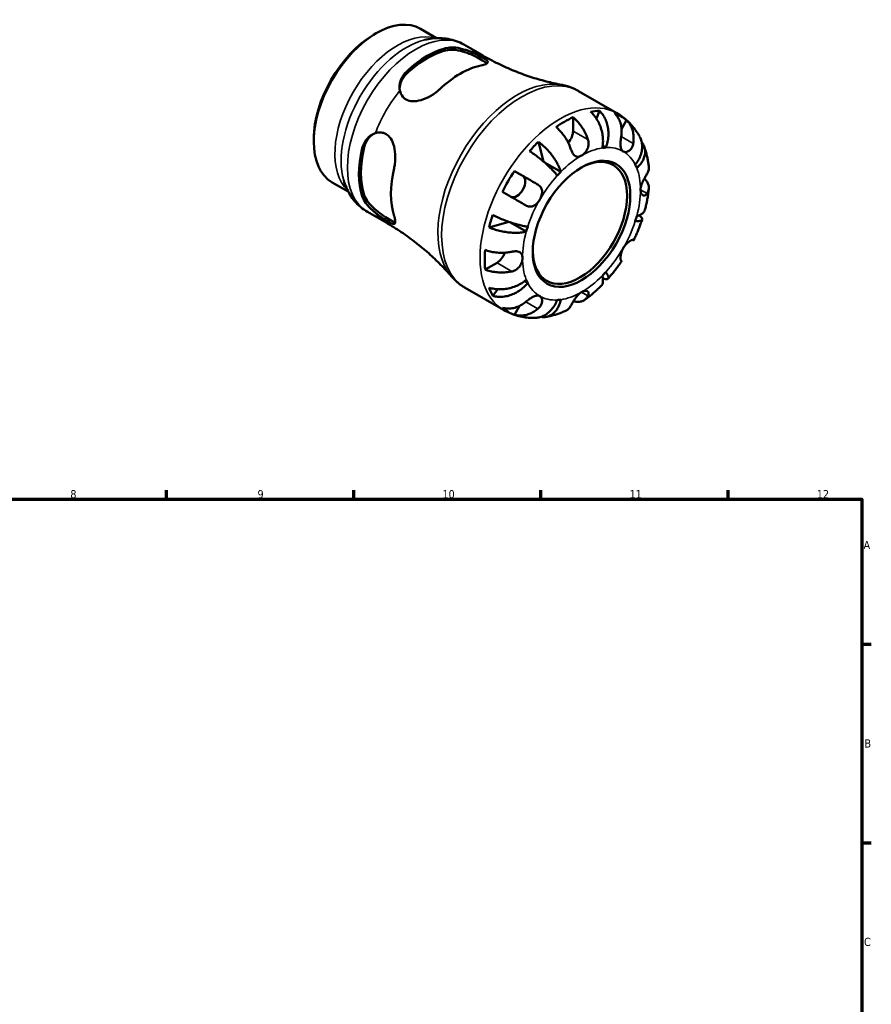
# Model space of a CAD drawing. Header units: millimetres. Extents: x 0 to 903, y 0 to 771.
# Tile 5 of 5: x 506 to 825, y 385 to 753. Entities that reach past the tile are written whole.
import ezdxf

# ---------------------------------------------------------------- set-up
doc = ezdxf.new("R2010")
doc.units = ezdxf.units.MM
for name, color, linetype, lineweight in [('Border (ANSI)', 7, 'Continuous', 70), ('Visible (ANSI)', 7, 'Continuous', 50), ('Visible Narrow (ANSI)', 7, 'Continuous', 35)]:
    doc.layers.add(name, color=color, linetype=linetype, lineweight=lineweight)
doc.styles.add('Note Text (ANSI)', font='tahoma.ttf')

# ---------------------------------------------------------------- blocks, each defined once
blk = doc.blocks.new('Borders Default Border')
at = {"layer": 'Border (ANSI)'}
for p, q in [((560.67, 574), (560.67, 577.45)), ((630.75, 574), (630.75, 577.45)), ((700.83, 574), (700.83, 577.45)), ((770.92, 574), (770.92, 577.45)), ((821, 519.75), (824.45, 519.75)), ((821, 445.5), (824.45, 445.5))]:
    blk.add_line(p, q, dxfattribs=at)
at = {"layer": 'Border (ANSI)', "flags": 128}
blk.add_lwpolyline([(20, 20), (20, 574), (821, 574), (821, 20), (20, 20)], dxfattribs=at)
at = {"layer": 'Border (ANSI)', "color": 230, "true_color": 0xff0080, "attachment_point": 7, "style": 'Note Text (ANSI)'}
for s, insert, char_height in [('8', (524.63, 574.33), 3.05), ('9', (594.7, 574.34), 3.05), ('10', (663.96, 574.34), 3.048), ('11', (734.04, 574.4), 3.048), ('12', (804.13, 574.4), 3.048), ('A', (821.63, 555.35), 3.05), ('B', (821.99, 481.1), 3.05), ('C', (821.8, 406.8), 3.05)]:
    blk.add_mtext(s, dxfattribs=dict(at, insert=insert, char_height=char_height))

msp = doc.modelspace()

# ---------------------------------------------------------------- linework, layer by layer
at = {"layer": 'Visible (ANSI)'}
for p, q in [((638.155, 747.832), (639.102, 748.382)), ((655.736, 750.059), (661.785, 746.576)), ((671.93, 744.167), (678.896, 740.155)), ((714.903, 726.777), (729.277, 718.499)), ((722.737, 719.361), (721.602, 716.479)), ((712.841, 716.949), (712.841, 711.813)), ((732.926, 715.849), (731.022, 712.551)), ((615.752, 708.929), (615.752, 707.834)), ((699.901, 707.8), (701.809, 700.368)), ((725.128, 705.61), (723.954, 706.287)), ((690.893, 696.847), (694.034, 695.024)), ((708.225, 696.502), (702.398, 699.857)), ((622.65, 692.605), (628.699, 689.122)), ((635.875, 681.556), (642.841, 677.544)), ((688.837, 677.823), (681.406, 675.766)), ((695.348, 674.199), (689.388, 677.631)), ((684.38, 662.517), (679.938, 659.959)), ((672.486, 653.117), (686.859, 644.84)), ((684.721, 652.593), (682.781, 650.154)), ((695.889, 654.967), (694.712, 655.645)), ((692.814, 646.374), (690.893, 643.046))]:
    msp.add_line(p, q, dxfattribs=at)
for centre, major_axis, start_param, end_param in [((639.193, 721.332), (-16.543, -28.727), 3.1415927, 6.2831853), ((638.242, 721.88), (-15.872, -27.561), 3.9289245, 5.4958534), ((658.233, 710.368), (18.028, 31.305), 0.4740528, 1.0928761), ((658.233, 710.368), (17.529, 30.439), 0.4649382, 1.1019907), ((670.608, 703.242), (-18.317, -31.808), 3.6206961, 4.2294181), ((709.659, 680.753), (21.095, 36.633), 0.3306277, 0.450903), ((709.659, 680.753), (21.095, 36.633), 0.6768107, 0.8901182), ((709.659, 680.753), (21.095, 36.633), 6.1745978, 6.3879054), ((709.659, 709.981), (-2.246, -3.9), 1.2314921, 2.3542608), ((709.659, 680.753), (21.095, 36.633), 1.1160259, 1.2363012), ((658.233, 710.368), (18.028, 31.305), 2.0448491, 2.6636724), ((658.233, 710.368), (17.529, 30.439), 2.0357346, 2.672787), ((716.023, 677.089), (15.595, 27.081), 0.3587599, 0.4227708), ((715.422, 677.435), (12.476, 21.665), 2.3710544, 7.0537236), ((670.608, 703.242), (-18.317, -31.808), 5.1914924, 5.8002144), ((709.659, 680.753), (21.095, 36.633), 1.4622089, 1.6755164), ((716.023, 677.089), (-15.595, -27.081), 4.2857507, 4.3497617), ((716.023, 677.089), (15.595, 27.081), 5.8565471, 5.920558), ((691.784, 691.127), (2.246, 3.9), 3.2061083, 6.2812516), ((709.659, 680.753), (21.095, 36.633), 1.901424, 2.0216994), ((716.023, 677.089), (15.595, 27.081), 5.0711489, 5.1351598), ((716.023, 677.089), (-15.595, -27.081), 5.0711489, 5.1351598), ((709.659, 680.753), (21.095, 36.633), 2.247607, 2.4609145), ((684.38, 666.196), (-2.246, -3.9), 0.7834645, 1.9135438), ((716.023, 677.089), (-15.595, -27.081), 5.8565471, 5.920558), ((716.023, 677.089), (15.595, 27.081), 4.2857507, 4.3497617), ((709.659, 680.753), (-21.095, -36.633), 5.8284149, 5.9486902), ((716.023, 677.089), (-15.595, -27.081), 0.3587599, 0.4227708), ((709.659, 680.753), (-21.095, -36.633), 6.1745978, 6.3879054)]:
    msp.add_ellipse(centre, major_axis=major_axis, ratio=0.5780931, start_param=start_param, end_param=end_param, dxfattribs=at)
msp.add_ellipse((716.023, 677.089), major_axis=(-12.9, -22.401), ratio=0.5780931, dxfattribs=at)
for points, knots in [([(671.93, 744.167), (671.032, 744.684), (670.089, 745.122), (668.149, 745.826), (667.153, 746.093), (665.146, 746.46), (664.134, 746.561), (662.12, 746.612), (661.118, 746.562), (659.139, 746.331), (658.161, 746.15), (657.198, 745.912)], [5.49972085, 5.49972085, 5.49972085, 5.49972085, 5.6010645, 5.6010645, 5.70240816, 5.70240816, 5.80375181, 5.80375181, 5.90509546, 5.90509546, 6.00643911, 6.00643911, 6.00643911, 6.00643911]), ([(666.012, 742.978), (666.822, 743.145), (667.837, 743.167), (670.043, 742.898), (671.233, 742.609), (672.798, 742.109), (673.254, 741.949), (673.713, 741.775)], [1.33452104, 1.33452104, 1.33452104, 1.33452104, 1.69533832, 1.69533832, 2.0561556, 2.0561556, 2.19739184, 2.19739184, 2.19739184, 2.19739184]), ([(666.012, 742.119), (666.824, 742.277), (667.842, 742.286), (670.051, 741.989), (671.242, 741.685), (673.4, 740.968), (674.521, 740.518), (676.621, 739.555), (677.601, 739.045), (679.171, 738.142), (679.834, 737.704), (680.376, 737.24), (680.467, 737.155), (680.546, 737.072)], [1.3355002, 1.3355002, 1.3355002, 1.3355002, 1.6984402, 1.6984402, 2.0613801, 2.0613801, 2.3942485, 2.3942485, 2.7271169, 2.7271169, 3.0599853, 3.0599853, 3.138491, 3.138491, 3.138491, 3.138491]), ([(673.713, 741.775), (674.432, 741.503), (675.144, 741.205), (676.501, 740.598), (677.136, 740.293), (678.46, 739.622), (679.087, 739.277), (680.169, 738.606), (680.56, 738.304), (681.022, 737.721), (681.006, 737.457), (680.488, 736.989), (680.02, 736.781), (679.058, 736.504), (678.738, 736.425), (678.386, 736.35)], [-2.1957791, -2.1957791, -2.1957791, -2.1957791, -1.964192, -1.964192, -1.7374465, -1.7374465, -1.4503622, -1.4503622, -1.1184014, -1.1184014, -0.715218, -0.715218, -0.3403247, -0.3403247, -0.1827527, -0.1827527, -0.1827527, -0.1827527]), ([(678.896, 740.155), (680.83, 739.041), (682.803, 737.995), (686.789, 736.052), (688.803, 735.156), (692.834, 733.523), (694.851, 732.786), (698.852, 731.472), (700.836, 730.896), (704.735, 729.897), (706.651, 729.475), (708.517, 729.124)], [5.49972085, 5.49972085, 5.49972085, 5.49972085, 5.53965034, 5.53965034, 5.57957982, 5.57957982, 5.61950931, 5.61950931, 5.6594388, 5.6594388, 5.69936828, 5.69936828, 5.69936828, 5.69936828]), ([(648.024, 726.982), (647.944, 727.374), (647.902, 727.772), (647.873, 729.158), (648.079, 730.25), (648.964, 732.299), (649.645, 733.254), (650.455, 734.02)], [0.52389947, 0.52389947, 0.52389947, 0.52389947, 0.66513571, 0.66513571, 1.02595299, 1.02595299, 1.38677028, 1.38677028, 1.38677028, 1.38677028]), ([(647.909, 727.841), (647.965, 728.673), (648.167, 729.546), (648.962, 731.414), (649.643, 732.383), (650.455, 733.16)], [0.7392344, 0.7392344, 0.7392344, 0.7392344, 1.02867671, 1.02867671, 1.39161666, 1.39161666, 1.39161666, 1.39161666]), ([(662.83, 727.392), (662.712, 727.281), (662.591, 727.171), (661.855, 726.523), (661.177, 726.011), (659.337, 724.804), (658.119, 724.169), (655.73, 723.277), (654.552, 722.998), (652.517, 722.923), (651.654, 723.048), (650.177, 723.656), (649.577, 724.098), (648.56, 725.323), (648.202, 726.12), (648.024, 726.982)], [-2.0069898, -2.0069898, -2.0069898, -2.0069898, -1.9547662, -1.9547662, -1.6960698, -1.6960698, -1.2934059, -1.2934059, -0.9152295, -0.9152295, -0.6077341, -0.6077341, -0.324475, -0.324475, 0, 0, 0, 0]), ([(714.903, 726.777), (714.507, 727.005), (714.103, 727.219), (713.281, 727.62), (712.863, 727.806), (712.017, 728.149), (711.589, 728.306), (710.723, 728.59), (710.286, 728.717), (709.405, 728.943), (708.962, 729.041), (708.517, 729.124)], [5.49972085, 5.49972085, 5.49972085, 5.49972085, 5.53965034, 5.53965034, 5.57957982, 5.57957982, 5.61950931, 5.61950931, 5.6594388, 5.6594388, 5.69936828, 5.69936828, 5.69936828, 5.69936828]), ([(723.822, 705.484), (723.946, 706.108), (724.032, 706.818), (724.087, 708.275), (724.056, 709.021), (723.907, 710.39), (723.777, 711.139), (723.405, 712.611), (723.164, 713.334), (722.643, 714.614), (722.317, 715.288), (721.576, 716.553), (721.162, 717.144), (720.36, 718.128), (719.902, 718.614), (719.418, 719.039)], [5.0161165, 5.0161165, 5.0161165, 5.0161165, 5.2257877, 5.2257877, 5.4354588, 5.4354588, 5.6443437, 5.6443437, 5.8532286, 5.8532286, 6.0615671, 6.0615671, 6.2699056, 6.2699056, 6.472482, 6.472482, 6.472482, 6.472482]), ([(722.737, 719.361), (723.194, 718.933), (723.613, 718.443), (724.319, 717.45), (724.669, 716.853), (725.256, 715.573), (725.494, 714.89), (725.835, 713.593), (725.97, 712.859), (726.112, 711.365), (726.119, 710.605), (726.033, 709.213), (725.932, 708.454), (725.605, 706.971), (725.379, 706.247), (725.128, 705.61)], [0.2134337, 0.2134337, 0.2134337, 0.2134337, 0.41601, 0.41601, 0.6243485, 0.6243485, 0.832687, 0.832687, 1.0415719, 1.0415719, 1.2504568, 1.2504568, 1.4601279, 1.4601279, 1.6697991, 1.6697991, 1.6697991, 1.6697991]), ([(712.841, 716.949), (713.35, 716.535), (713.847, 716.068), (714.741, 715.124), (715.218, 714.559), (716.107, 713.357), (716.52, 712.719), (717.215, 711.513), (717.561, 710.832), (718.086, 709.617), (718.286, 709.087), (718.451, 708.583)], [0.21343841, 0.21343841, 0.21343841, 0.21343841, 0.41559978, 0.41559978, 0.62400044, 0.62400044, 0.8324011, 0.8324011, 1.04178819, 1.04178819, 1.20124236, 1.20124236, 1.20124236, 1.20124236]), ([(730.894, 709.789), (730.979, 710.317), (731.033, 710.873), (731.066, 712.142), (731.015, 712.851), (730.813, 714.105), (730.645, 714.767), (730.177, 716.01), (729.878, 716.591), (729.247, 717.561), (728.861, 718.039), (728.426, 718.46)], [5.50227189, 5.50227189, 5.50227189, 5.50227189, 5.66172607, 5.66172607, 5.87111315, 5.87111315, 6.07951382, 6.07951382, 6.28791448, 6.28791448, 6.49007585, 6.49007585, 6.49007585, 6.49007585]), ([(737.801, 709.703), (737.411, 710.407), (736.986, 711.097), (736.062, 712.438), (735.562, 713.09), (734.489, 714.342), (733.916, 714.942), (732.7, 716.081), (732.057, 716.618), (730.71, 717.618), (730.006, 718.08), (729.277, 718.499)], [5.16364293, 5.16364293, 5.16364293, 5.16364293, 5.23085852, 5.23085852, 5.2980741, 5.2980741, 5.36528969, 5.36528969, 5.43250527, 5.43250527, 5.49972085, 5.49972085, 5.49972085, 5.49972085]), ([(732.926, 715.849), (733.361, 715.428), (733.747, 714.949), (734.378, 713.98), (734.677, 713.398), (735.145, 712.155), (735.313, 711.494), (735.515, 710.239), (735.566, 709.53), (735.533, 708.261), (735.479, 707.706), (735.394, 707.178)], [0.21343841, 0.21343841, 0.21343841, 0.21343841, 0.41559978, 0.41559978, 0.62400044, 0.62400044, 0.8324011, 0.8324011, 1.04178819, 1.04178819, 1.20124236, 1.20124236, 1.20124236, 1.20124236]), ([(638.789, 710.985), (639.384, 711.184), (639.997, 711.287), (641.203, 711.27), (641.785, 711.155), (643.029, 710.632), (643.642, 710.167), (644.767, 708.848), (645.225, 707.969), (645.965, 705.812), (646.188, 704.494), (646.338, 701.911), (646.286, 700.646), (646.048, 698.938), (645.957, 698.447), (645.846, 697.975)], [-2.1957793, -2.1957793, -2.1957793, -2.1957793, -1.9642186, -1.9642186, -1.7374297, -1.7374297, -1.4503558, -1.4503558, -1.1184018, -1.1184018, -0.7152186, -0.7152186, -0.3403243, -0.3403243, -0.1827527, -0.1827527, -0.1827527, -0.1827527]), ([(712.087, 704.918), (711.922, 705.422), (711.722, 705.953), (711.197, 707.167), (710.851, 707.848), (710.156, 709.055), (709.743, 709.692), (708.854, 710.894), (708.377, 711.459), (707.483, 712.403), (706.986, 712.871), (706.477, 713.284)], [5.50227189, 5.50227189, 5.50227189, 5.50227189, 5.66172607, 5.66172607, 5.87111315, 5.87111315, 6.07951382, 6.07951382, 6.28791448, 6.28791448, 6.49007585, 6.49007585, 6.49007585, 6.49007585]), ([(633.902, 705.349), (634.161, 706.435), (634.649, 707.503), (635.982, 709.298), (636.827, 710.024), (638.042, 710.695), (638.409, 710.858), (638.789, 710.985)], [1.33452104, 1.33452104, 1.33452104, 1.33452104, 1.69533832, 1.69533832, 2.0561556, 2.0561556, 2.19739184, 2.19739184, 2.19739184, 2.19739184]), ([(634.646, 705.777), (634.914, 706.871), (635.413, 707.947), (636.639, 709.577), (637.3, 710.193), (637.998, 710.66)], [1.33550259, 1.33550259, 1.33550259, 1.33550259, 1.69844254, 1.69844254, 1.98984171, 1.98984171, 1.98984171, 1.98984171]), ([(699.901, 707.8), (700.437, 707.405), (700.974, 706.964), (701.962, 706.087), (702.501, 705.569), (703.54, 704.475), (704.04, 703.901), (704.909, 702.822), (705.358, 702.218), (706.177, 701.004), (706.547, 700.393), (707.152, 699.287), (707.443, 698.69), (707.917, 697.538), (708.101, 696.984), (708.225, 696.502)], [0.2134337, 0.2134337, 0.2134337, 0.2134337, 0.41601, 0.41601, 0.6243485, 0.6243485, 0.832687, 0.832687, 1.0415719, 1.0415719, 1.2504568, 1.2504568, 1.4601279, 1.4601279, 1.6697991, 1.6697991, 1.6697991, 1.6697991]), ([(718.451, 708.583), (718.52, 708.372), (718.574, 708.156), (718.651, 707.718), (718.674, 707.496), (718.689, 706.992), (718.672, 706.709), (718.552, 705.924), (718.395, 705.435), (717.923, 704.474), (717.604, 704.02), (716.862, 703.215), (716.444, 702.879), (716.023, 702.637)], [-0.72877811, -0.72877811, -0.72877811, -0.72877811, -0.65864576, -0.65864576, -0.58948737, -0.58948737, -0.50282865, -0.50282865, -0.34782332, -0.34782332, -0.17870564, -0.17870564, 0, 0, 0, 0]), ([(731.648, 704.152), (731.478, 704.251), (731.327, 704.383), (731.062, 704.721), (730.95, 704.93), (730.748, 705.494), (730.678, 705.871), (730.613, 706.692), (730.616, 707.125), (730.658, 707.895), (730.686, 708.216), (730.757, 708.852), (730.798, 709.163), (730.86, 709.576), (730.877, 709.683), (730.894, 709.789)], [0, 0, 0, 0, 0.10230486, 0.10230486, 0.2116531, 0.2116531, 0.35868741, 0.35868741, 0.49861539, 0.49861539, 0.59613895, 0.59613895, 0.69034298, 0.69034298, 0.72355027, 0.72355027, 0.72355027, 0.72355027]), ([(736.157, 699.21), (736.583, 699.745), (737, 700.358), (737.701, 701.624), (737.986, 702.277), (738.395, 703.481), (738.557, 704.143), (738.731, 705.454), (738.743, 706.102), (738.648, 707.256), (738.533, 707.868), (738.2, 708.892), (738.012, 709.318), (737.8, 709.702)], [5.0161165, 5.0161165, 5.0161165, 5.0161165, 5.2257877, 5.2257877, 5.4354588, 5.4354588, 5.6443437, 5.6443437, 5.8532286, 5.8532286, 6.0615671, 6.0615671, 6.2218679, 6.2218679, 6.2218679, 6.2218679]), ([(738.565, 707.602), (738.7, 707.434), (738.823, 707.263), (739.203, 706.674), (739.437, 706.188), (739.75, 705.171), (739.829, 704.64), (739.85, 703.651), (739.793, 703.1), (739.524, 702.001), (739.311, 701.451), (738.805, 700.462), (738.465, 699.931), (737.651, 698.915), (737.177, 698.43), (736.698, 698.011)], [0.3325797, 0.3325797, 0.3325797, 0.3325797, 0.41601, 0.41601, 0.6243485, 0.6243485, 0.832687, 0.832687, 1.0415719, 1.0415719, 1.2504568, 1.2504568, 1.4601279, 1.4601279, 1.6697991, 1.6697991, 1.6697991, 1.6697991]), ([(706.918, 695.124), (706.667, 695.472), (706.345, 695.88), (705.599, 696.745), (705.175, 697.202), (704.336, 698.06), (703.843, 698.541), (702.794, 699.513), (702.238, 700.004), (701.19, 700.894), (700.601, 701.375), (699.409, 702.307), (698.805, 702.758), (697.722, 703.534), (697.144, 703.932), (696.581, 704.299)], [5.0161165, 5.0161165, 5.0161165, 5.0161165, 5.2257877, 5.2257877, 5.4354588, 5.4354588, 5.6443437, 5.6443437, 5.8532286, 5.8532286, 6.0615671, 6.0615671, 6.2699056, 6.2699056, 6.472482, 6.472482, 6.472482, 6.472482]), ([(716.023, 702.637), (715.727, 702.466), (715.433, 702.344), (714.801, 702.192), (714.47, 702.188), (713.876, 702.344), (713.612, 702.488), (713.155, 702.886), (712.96, 703.12), (712.67, 703.57), (712.565, 703.759), (712.38, 704.143), (712.298, 704.335), (712.174, 704.66), (712.129, 704.788), (712.087, 704.918)], [0, 0, 0, 0, 0.1255823, 0.1255823, 0.27758688, 0.27758688, 0.41565829, 0.41565829, 0.53558864, 0.53558864, 0.6106285, 0.6106285, 0.67830711, 0.67830711, 0.7205994, 0.7205994, 0.7205994, 0.7205994]), ([(735.394, 707.178), (735.372, 707.044), (735.346, 706.913), (735.246, 706.493), (735.155, 706.215), (734.918, 705.674), (734.772, 705.416), (734.366, 704.856), (734.09, 704.587), (733.431, 704.136), (733.049, 703.993), (732.301, 703.91), (731.946, 703.979), (731.648, 704.152)], [-0.72474413, -0.72474413, -0.72474413, -0.72474413, -0.68292689, -0.68292689, -0.58946764, -0.58946764, -0.49014387, -0.49014387, -0.34933517, -0.34933517, -0.17856496, -0.17856496, 0, 0, 0, 0]), ([(741.212, 698.38), (741.158, 698.895), (741.093, 699.408), (740.94, 700.432), (740.852, 700.942), (740.651, 701.957), (740.538, 702.463), (740.288, 703.469), (740.15, 703.97), (739.847, 704.965), (739.682, 705.459), (739.503, 705.95)], [4.82600357, 4.82600357, 4.82600357, 4.82600357, 4.87035725, 4.87035725, 4.91471093, 4.91471093, 4.95906462, 4.95906462, 5.0034183, 5.0034183, 5.04777198, 5.04777198, 5.04777198, 5.04777198]), ([(690.893, 696.847), (691.476, 696.511), (692.084, 696.16), (693.24, 695.493), (693.894, 695.116), (695.206, 694.359), (695.863, 693.979), (697.051, 693.292), (697.692, 692.922), (698.775, 692.296), (699.229, 692.034), (699.644, 691.793)], [0.21343841, 0.21343841, 0.21343841, 0.21343841, 0.41559978, 0.41559978, 0.62400044, 0.62400044, 0.8324011, 0.8324011, 1.04178819, 1.04178819, 1.20124236, 1.20124236, 1.20124236, 1.20124236]), ([(740.548, 695.759), (740.737, 696.058), (740.896, 696.38), (741.16, 697.137), (741.231, 697.576), (741.233, 698.108), (741.226, 698.243), (741.211, 698.38)], [5.50227189, 5.50227189, 5.50227189, 5.50227189, 5.66172607, 5.66172607, 5.87111315, 5.87111315, 5.93913111, 5.93913111, 5.93913111, 5.93913111]), ([(626.971, 693.423), (627.249, 692.47), (627.583, 691.533), (628.377, 689.705), (628.837, 688.813), (629.891, 687.097), (630.486, 686.273), (631.812, 684.721), (632.542, 683.994), (634.125, 682.67), (634.977, 682.073), (635.875, 681.556)], [1.85140994, 1.85140994, 1.85140994, 1.85140994, 1.95275359, 1.95275359, 2.05409724, 2.05409724, 2.15544089, 2.15544089, 2.25678455, 2.25678455, 2.3581282, 2.3581282, 2.3581282, 2.3581282]), ([(738.12, 689.813), (738.12, 690.141), (738.159, 690.489), (738.313, 691.247), (738.436, 691.655), (738.791, 692.601), (739.04, 693.129), (739.474, 693.958), (739.648, 694.268), (739.946, 694.78), (740.07, 694.987), (740.312, 695.383), (740.427, 695.567), (740.537, 695.742), (740.542, 695.751), (740.548, 695.759)], [-3.12621297, -3.12621297, -3.12621297, -3.12621297, -3.00592131, -3.00592131, -2.87295675, -2.87295675, -2.69789372, -2.69789372, -2.58338701, -2.58338701, -2.49547573, -2.49547573, -2.40310236, -2.40310236, -2.39831682, -2.39831682, -2.39831682, -2.39831682]), ([(739.531, 694.055), (739.87, 693.742), (740.158, 693.415), (740.647, 692.732), (740.873, 692.313), (741.166, 691.457), (741.233, 691.02), (741.231, 690.218), (741.16, 689.779), (740.896, 689.022), (740.737, 688.7), (740.548, 688.401)], [0.23899129, 0.23899129, 0.23899129, 0.23899129, 0.41559978, 0.41559978, 0.62400044, 0.62400044, 0.8324011, 0.8324011, 1.04178819, 1.04178819, 1.20124236, 1.20124236, 1.20124236, 1.20124236]), ([(695.144, 683.999), (694.729, 684.239), (694.275, 684.502), (693.192, 685.128), (692.551, 685.498), (691.363, 686.185), (690.706, 686.564), (689.394, 687.321), (688.74, 687.699), (687.584, 688.366), (686.976, 688.717), (686.393, 689.052)], [5.50227189, 5.50227189, 5.50227189, 5.50227189, 5.66172607, 5.66172607, 5.87111315, 5.87111315, 6.07951382, 6.07951382, 6.28791448, 6.28791448, 6.49007585, 6.49007585, 6.49007585, 6.49007585]), ([(699.644, 691.793), (699.748, 691.733), (699.849, 691.668), (700.163, 691.446), (700.359, 691.273), (700.709, 690.876), (700.859, 690.651), (701.142, 690.062), (701.238, 689.685), (701.299, 688.795), (701.233, 688.281), (700.933, 687.215), (700.696, 686.672), (700.398, 686.156)], [-0.72474413, -0.72474413, -0.72474413, -0.72474413, -0.68292689, -0.68292689, -0.58946764, -0.58946764, -0.49014387, -0.49014387, -0.34933517, -0.34933517, -0.17856496, -0.17856496, 0, 0, 0, 0]), ([(740.548, 688.401), (740.489, 688.309), (740.428, 688.223), (740.254, 688.017), (740.138, 687.911), (739.88, 687.741), (739.738, 687.685), (739.376, 687.632), (739.157, 687.68), (738.717, 687.954), (738.509, 688.207), (738.205, 688.893), (738.12, 689.328), (738.12, 689.813)], [-0.71968867, -0.71968867, -0.71968867, -0.71968867, -0.66913349, -0.66913349, -0.58448293, -0.58448293, -0.49008499, -0.49008499, -0.34765985, -0.34765985, -0.17827673, -0.17827673, 0, 0, 0, 0]), ([(739.778, 682.275), (739.917, 682.807), (740.047, 683.34), (740.292, 684.406), (740.405, 684.94), (740.615, 686.007), (740.712, 686.541), (740.887, 687.609), (740.965, 688.142), (741.104, 689.209), (741.164, 689.742), (741.215, 690.275)], [4.37131068, 4.37131068, 4.37131068, 4.37131068, 4.41626876, 4.41626876, 4.46122684, 4.46122684, 4.50618492, 4.50618492, 4.551143, 4.551143, 4.59610108, 4.59610108, 4.59610108, 4.59610108]), ([(638.789, 681.284), (638.409, 681.595), (638.042, 681.911), (636.827, 683.016), (635.982, 683.904), (634.649, 685.683), (634.161, 686.576), (633.902, 687.363)], [0.52389947, 0.52389947, 0.52389947, 0.52389947, 0.66513571, 0.66513571, 1.02595299, 1.02595299, 1.38677028, 1.38677028, 1.38677028, 1.38677028]), ([(646.294, 677.727), (646.18, 677.754), (646.057, 677.79), (645.378, 678.025), (644.666, 678.379), (643.882, 678.83), (643.097, 679.282), (642.165, 679.875), (640.281, 681.211), (639.33, 681.957), (637.631, 683.469), (636.773, 684.35), (635.413, 686.118), (634.914, 687.006), (634.646, 687.791)], [-0.413511, -0.413511, -0.413511, -0.413511, -0.3328684, -0.3328684, 0, 0, 0, 0.3328684, 0.3328684, 0.6657368, 0.6657368, 1.0286767, 1.0286767, 1.3916167, 1.3916167, 1.3916167, 1.3916167]), ([(700.398, 686.156), (700.228, 685.861), (700.039, 685.578), (699.614, 685.029), (699.378, 684.769), (698.789, 684.23), (698.428, 683.981), (697.685, 683.642), (697.312, 683.548), (696.667, 683.517), (696.402, 683.542), (695.887, 683.658), (695.639, 683.747), (695.311, 683.906), (695.227, 683.951), (695.144, 683.999)], [0, 0, 0, 0, 0.10230486, 0.10230486, 0.2116531, 0.2116531, 0.35868741, 0.35868741, 0.49861539, 0.49861539, 0.59613895, 0.59613895, 0.69034298, 0.69034298, 0.72355027, 0.72355027, 0.72355027, 0.72355027]), ([(736.698, 679.978), (737.177, 680.11), (737.651, 680.283), (738.465, 680.687), (738.805, 680.919), (739.311, 681.38), (739.524, 681.652), (739.709, 682.052), (739.748, 682.163), (739.777, 682.276)], [5.01611651, 5.01611651, 5.01611651, 5.01611651, 5.22578768, 5.22578768, 5.43545884, 5.43545884, 5.64434374, 5.64434374, 5.72233752, 5.72233752, 5.72233752, 5.72233752]), ([(645.846, 679.989), (645.883, 679.874), (645.918, 679.762), (646.112, 679.114), (646.217, 678.654), (646.342, 677.693), (646.283, 677.316), (645.859, 676.99), (645.512, 677.015), (644.557, 677.388), (644.016, 677.672), (642.749, 678.429), (642.067, 678.87), (640.495, 679.956), (639.625, 680.6), (638.789, 681.284)], [-2.0070603, -2.0070603, -2.0070603, -2.0070603, -1.9547788, -1.9547788, -1.6960099, -1.6960099, -1.2933591, -1.2933591, -0.9152029, -0.9152029, -0.6077326, -0.6077326, -0.3244824, -0.3244824, -0.00007, -0.00007, -0.00007, -0.00007]), ([(682.781, 680.396), (683.381, 680.092), (684.014, 679.791), (685.229, 679.242), (685.921, 678.945), (687.324, 678.379), (688.035, 678.11), (689.329, 677.647), (690.032, 677.41), (691.398, 676.986), (692.06, 676.799), (693.222, 676.499), (693.829, 676.36), (694.95, 676.143), (695.463, 676.066), (695.889, 676.021)], [0.2134337, 0.2134337, 0.2134337, 0.2134337, 0.41601, 0.41601, 0.6243485, 0.6243485, 0.832687, 0.832687, 1.0415719, 1.0415719, 1.2504568, 1.2504568, 1.4601279, 1.4601279, 1.6697991, 1.6697991, 1.6697991, 1.6697991]), ([(735.552, 670.952), (735.796, 671.453), (736.035, 671.957), (736.497, 672.97), (736.721, 673.479), (737.156, 674.501), (737.366, 675.014), (737.772, 676.044), (737.968, 676.561), (738.345, 677.598), (738.526, 678.118), (738.699, 678.639)], [4.04637386, 4.04637386, 4.04637386, 4.04637386, 4.09079781, 4.09079781, 4.13522176, 4.13522176, 4.17964571, 4.17964571, 4.22406965, 4.22406965, 4.2684936, 4.2684936, 4.2684936, 4.2684936]), ([(737.632, 680.293), (737.912, 680.057), (738.162, 679.813), (738.533, 679.362), (738.648, 679.156), (738.743, 678.819), (738.731, 678.658), (738.557, 678.396), (738.395, 678.295), (737.986, 678.161), (737.701, 678.115), (737, 678.09), (736.583, 678.111), (736.157, 678.156)], [0.4227025, 0.4227025, 0.4227025, 0.4227025, 0.6243485, 0.6243485, 0.832687, 0.832687, 1.0415719, 1.0415719, 1.2504568, 1.2504568, 1.4601279, 1.4601279, 1.6697991, 1.6697991, 1.6697991, 1.6697991]), ([(667.249, 657.462), (666.009, 658.9), (664.683, 660.345), (661.862, 663.216), (660.368, 664.643), (657.223, 667.444), (655.573, 668.819), (652.137, 671.486), (650.352, 672.778), (646.67, 675.25), (644.775, 676.431), (642.841, 677.544)], [2.15848077, 2.15848077, 2.15848077, 2.15848077, 2.19841025, 2.19841025, 2.23833974, 2.23833974, 2.27826923, 2.27826923, 2.31819871, 2.31819871, 2.3581282, 2.3581282, 2.3581282, 2.3581282]), ([(695.348, 674.199), (694.87, 674.067), (694.299, 673.95), (693.065, 673.787), (692.403, 673.741), (691.144, 673.714), (690.431, 673.73), (688.97, 673.833), (688.223, 673.921), (686.854, 674.134), (686.107, 674.28), (684.64, 674.632), (683.921, 674.84), (682.667, 675.255), (682.017, 675.5), (681.406, 675.766)], [5.0161165, 5.0161165, 5.0161165, 5.0161165, 5.2257877, 5.2257877, 5.4354588, 5.4354588, 5.6443437, 5.6443437, 5.8532286, 5.8532286, 6.0615671, 6.0615671, 6.2699056, 6.2699056, 6.472482, 6.472482, 6.472482, 6.472482]), ([(731.648, 668.021), (731.819, 668.316), (732.008, 668.599), (732.43, 669.149), (732.662, 669.412), (733.221, 669.968), (733.548, 670.237), (734.149, 670.657), (734.42, 670.81), (734.812, 670.987), (734.952, 671.034), (735.18, 671.083), (735.269, 671.086), (735.357, 671.065), (735.377, 671.057), (735.394, 671.047)], [0, 0, 0, 0, 0.10230486, 0.10230486, 0.2116531, 0.2116531, 0.35868741, 0.35868741, 0.49861539, 0.49861539, 0.59613895, 0.59613895, 0.69034298, 0.69034298, 0.72355027, 0.72355027, 0.72355027, 0.72355027]), ([(735.394, 671.047), (735.479, 670.997), (735.533, 670.964), (735.566, 670.943), (735.515, 670.971), (735.393, 671.04), (735.37, 671.053), (735.344, 671.068)], [5.50227189, 5.50227189, 5.50227189, 5.50227189, 5.66172607, 5.66172607, 5.87111315, 5.87111315, 5.91357664, 5.91357664, 5.91357664, 5.91357664]), ([(679.938, 667.317), (680.551, 667.084), (681.205, 666.888), (682.47, 666.587), (683.198, 666.457), (684.684, 666.289), (685.443, 666.25), (686.835, 666.251), (687.597, 666.292), (688.912, 666.444), (689.471, 666.536), (689.99, 666.645)], [0.21343841, 0.21343841, 0.21343841, 0.21343841, 0.41559978, 0.41559978, 0.62400044, 0.62400044, 0.8324011, 0.8324011, 1.04178819, 1.04178819, 1.20124236, 1.20124236, 1.20124236, 1.20124236]), ([(730.894, 663.253), (730.872, 663.265), (730.851, 663.284), (730.787, 663.362), (730.747, 663.446), (730.678, 663.681), (730.651, 663.834), (730.614, 664.282), (730.616, 664.603), (730.697, 665.412), (730.792, 665.908), (731.117, 666.96), (731.351, 667.506), (731.648, 668.021)], [-0.72474413, -0.72474413, -0.72474413, -0.72474413, -0.68292689, -0.68292689, -0.58946764, -0.58946764, -0.49014387, -0.49014387, -0.34933517, -0.34933517, -0.17856496, -0.17856496, 0, 0, 0, 0]), ([(689.99, 666.645), (690.15, 666.678), (690.31, 666.707), (690.731, 666.771), (690.988, 666.796), (691.509, 666.814), (691.77, 666.802), (692.378, 666.714), (692.696, 666.608), (693.28, 666.252), (693.516, 665.983), (693.844, 665.282), (693.926, 664.85), (693.926, 664.364)], [-0.71968867, -0.71968867, -0.71968867, -0.71968867, -0.66913349, -0.66913349, -0.58448293, -0.58448293, -0.49008499, -0.49008499, -0.34765985, -0.34765985, -0.17827673, -0.17827673, 0, 0, 0, 0]), ([(693.926, 664.364), (693.926, 664.036), (693.889, 663.688), (693.728, 662.933), (693.598, 662.53), (693.184, 661.618), (692.868, 661.128), (692.217, 660.424), (691.931, 660.179), (691.382, 659.811), (691.132, 659.676), (690.6, 659.448), (690.319, 659.359), (690.019, 659.293), (690.004, 659.29), (689.99, 659.287)], [-3.12621297, -3.12621297, -3.12621297, -3.12621297, -3.00592131, -3.00592131, -2.87295675, -2.87295675, -2.69789372, -2.69789372, -2.58338701, -2.58338701, -2.49547573, -2.49547573, -2.40310236, -2.40310236, -2.39831682, -2.39831682, -2.39831682, -2.39831682]), ([(731.051, 663.158), (731.052, 663.158), (731.05, 663.159), (731.033, 663.17), (730.979, 663.202), (730.894, 663.253)], [1.01112418, 1.01112418, 1.01112418, 1.01112418, 1.04178819, 1.04178819, 1.20124236, 1.20124236, 1.20124236, 1.20124236]), ([(689.99, 659.287), (689.471, 659.178), (688.912, 659.086), (687.597, 658.934), (686.835, 658.893), (685.443, 658.892), (684.684, 658.931), (683.198, 659.099), (682.47, 659.229), (681.205, 659.53), (680.551, 659.726), (679.938, 659.959)], [5.50227189, 5.50227189, 5.50227189, 5.50227189, 5.66172607, 5.66172607, 5.87111315, 5.87111315, 6.07951382, 6.07951382, 6.28791448, 6.28791448, 6.49007585, 6.49007585, 6.49007585, 6.49007585]), ([(725.969, 656.591), (726.334, 657.001), (726.694, 657.418), (727.403, 658.262), (727.753, 658.69), (728.441, 659.556), (728.781, 659.995), (729.448, 660.882), (729.777, 661.33), (730.423, 662.237), (730.74, 662.695), (731.052, 663.158)], [3.58550183, 3.58550183, 3.58550183, 3.58550183, 3.62992429, 3.62992429, 3.67434675, 3.67434675, 3.71876921, 3.71876921, 3.76319168, 3.76319168, 3.80761414, 3.80761414, 3.80761414, 3.80761414]), ([(667.249, 657.462), (667.545, 657.119), (667.853, 656.785), (668.49, 656.137), (668.819, 655.823), (669.499, 655.217), (669.85, 654.925), (670.572, 654.365), (670.942, 654.097), (671.701, 653.587), (672.089, 653.345), (672.486, 653.117)], [2.15848077, 2.15848077, 2.15848077, 2.15848077, 2.19841025, 2.19841025, 2.23833974, 2.23833974, 2.27826923, 2.27826923, 2.31819871, 2.31819871, 2.3581282, 2.3581282, 2.3581282, 2.3581282]), ([(681.406, 653.201), (682.017, 652.995), (682.667, 652.842), (683.921, 652.641), (684.64, 652.578), (686.107, 652.571), (686.854, 652.625), (688.223, 652.815), (688.97, 652.967), (690.431, 653.381), (691.144, 653.642), (692.403, 654.198), (693.065, 654.543), (694.299, 655.318), (694.87, 655.747), (695.348, 656.166)], [0.2134337, 0.2134337, 0.2134337, 0.2134337, 0.41601, 0.41601, 0.6243485, 0.6243485, 0.832687, 0.832687, 1.0415719, 1.0415719, 1.2504568, 1.2504568, 1.4601279, 1.4601279, 1.6697991, 1.6697991, 1.6697991, 1.6697991]), ([(723.359, 653.84), (723.443, 653.922), (723.521, 654.014), (723.777, 654.378), (723.907, 654.7), (724.056, 655.373), (724.087, 655.784), (724.032, 656.695), (723.946, 657.193), (723.822, 657.675)], [0.96263834, 0.96263834, 0.96263834, 0.96263834, 1.04157188, 1.04157188, 1.25045677, 1.25045677, 1.46012794, 1.46012794, 1.66979911, 1.66979911, 1.66979911, 1.66979911]), ([(725.128, 659.053), (725.379, 658.705), (725.605, 658.353), (725.932, 657.73), (726.033, 657.458), (726.119, 657.033), (726.112, 656.841), (725.97, 656.555), (725.835, 656.461), (725.494, 656.371), (725.256, 656.366), (724.685, 656.457), (724.357, 656.547), (724.019, 656.665)], [5.0161165, 5.0161165, 5.0161165, 5.0161165, 5.2257877, 5.2257877, 5.4354588, 5.4354588, 5.6443437, 5.6443437, 5.8532286, 5.8532286, 6.0615671, 6.0615671, 6.2585762, 6.2585762, 6.2585762, 6.2585762]), ([(695.889, 654.967), (695.463, 654.432), (694.95, 653.875), (693.829, 652.851), (693.222, 652.383), (692.06, 651.613), (691.398, 651.239), (690.032, 650.614), (689.329, 650.363), (688.035, 650.01), (687.324, 649.873), (685.921, 649.741), (685.229, 649.744), (684.014, 649.857), (683.381, 649.974), (682.781, 650.154)], [5.0161165, 5.0161165, 5.0161165, 5.0161165, 5.2257877, 5.2257877, 5.4354588, 5.4354588, 5.6443437, 5.6443437, 5.8532286, 5.8532286, 6.0615671, 6.0615671, 6.2699056, 6.2699056, 6.472482, 6.472482, 6.472482, 6.472482]), ([(717.15, 648.6), (717.585, 648.91), (718.017, 649.228), (718.872, 649.881), (719.295, 650.216), (720.132, 650.9), (720.546, 651.25), (721.365, 651.965), (721.77, 652.33), (722.572, 653.074), (722.968, 653.453), (723.359, 653.839)], [3.25784192, 3.25784192, 3.25784192, 3.25784192, 3.30280406, 3.30280406, 3.34776619, 3.34776619, 3.39272832, 3.39272832, 3.43769045, 3.43769045, 3.48265259, 3.48265259, 3.48265259, 3.48265259]), ([(695.144, 647.868), (695.248, 647.954), (695.355, 648.039), (695.704, 648.315), (695.951, 648.504), (696.47, 648.883), (696.739, 649.069), (697.39, 649.488), (697.764, 649.702), (698.565, 650.07), (698.976, 650.197), (699.749, 650.266), (700.101, 650.198), (700.398, 650.025)], [-0.72474413, -0.72474413, -0.72474413, -0.72474413, -0.68292689, -0.68292689, -0.58946764, -0.58946764, -0.49014387, -0.49014387, -0.34933517, -0.34933517, -0.17856496, -0.17856496, 0, 0, 0, 0]), ([(698.606, 641.881), (699.056, 641.889), (699.533, 641.94), (700.601, 642.168), (701.19, 642.376), (702.238, 642.872), (702.794, 643.208), (703.843, 644.017), (704.336, 644.489), (705.175, 645.447), (705.599, 646.021), (706.345, 647.262), (706.667, 647.93), (706.918, 648.567)], [0.4593851, 0.4593851, 0.4593851, 0.4593851, 0.6243485, 0.6243485, 0.832687, 0.832687, 1.0415719, 1.0415719, 1.2504568, 1.2504568, 1.4601279, 1.4601279, 1.6697991, 1.6697991, 1.6697991, 1.6697991]), ([(700.398, 650.025), (700.569, 649.926), (700.72, 649.794), (700.982, 649.458), (701.09, 649.251), (701.262, 648.704), (701.298, 648.347), (701.221, 647.607), (701.116, 647.233), (700.821, 646.609), (700.668, 646.359), (700.31, 645.889), (700.109, 645.67), (699.808, 645.395), (699.727, 645.325), (699.644, 645.257)], [0, 0, 0, 0, 0.10230486, 0.10230486, 0.2116531, 0.2116531, 0.35868741, 0.35868741, 0.49861539, 0.49861539, 0.59613895, 0.59613895, 0.69034298, 0.69034298, 0.72355027, 0.72355027, 0.72355027, 0.72355027]), ([(708.225, 648.693), (708.101, 648.069), (707.917, 647.415), (707.443, 646.2), (707.152, 645.638), (706.547, 644.703), (706.177, 644.243), (705.358, 643.457), (704.909, 643.131), (704.04, 642.652), (703.54, 642.453), (702.501, 642.213), (701.962, 642.171), (701.252, 642.204), (701.033, 642.226), (700.809, 642.261)], [5.0161165, 5.0161165, 5.0161165, 5.0161165, 5.2257877, 5.2257877, 5.4354588, 5.4354588, 5.6443437, 5.6443437, 5.8532286, 5.8532286, 6.0615671, 6.0615671, 6.2699056, 6.2699056, 6.3570096, 6.3570096, 6.3570096, 6.3570096]), ([(712.087, 646.463), (712.138, 646.561), (712.192, 646.664), (712.348, 646.954), (712.454, 647.149), (712.699, 647.59), (712.839, 647.835), (713.219, 648.473), (713.469, 648.87), (714.068, 649.725), (714.418, 650.167), (715.188, 650.961), (715.603, 651.298), (716.023, 651.54)], [-0.71968867, -0.71968867, -0.71968867, -0.71968867, -0.66913349, -0.66913349, -0.58448293, -0.58448293, -0.49008499, -0.49008499, -0.34765985, -0.34765985, -0.17827673, -0.17827673, 0, 0, 0, 0]), ([(718.451, 650.128), (718.286, 649.814), (718.086, 649.514), (717.561, 648.903), (717.215, 648.621), (716.52, 648.215), (716.107, 648.053), (715.218, 647.875), (714.741, 647.86), (713.903, 647.94), (713.474, 648.025), (713.033, 648.16)], [5.50227189, 5.50227189, 5.50227189, 5.50227189, 5.66172607, 5.66172607, 5.87111315, 5.87111315, 6.07951382, 6.07951382, 6.28791448, 6.28791448, 6.46463047, 6.46463047, 6.46463047, 6.46463047]), ([(716.023, 651.54), (716.307, 651.703), (716.589, 651.822), (717.162, 651.973), (717.446, 651.995), (718.028, 651.919), (718.295, 651.785), (718.579, 651.446), (718.648, 651.285), (718.692, 650.965), (718.684, 650.816), (718.616, 650.497), (718.553, 650.327), (718.46, 650.146), (718.455, 650.137), (718.451, 650.128)], [-3.12621297, -3.12621297, -3.12621297, -3.12621297, -3.00592131, -3.00592131, -2.87295675, -2.87295675, -2.69789372, -2.69789372, -2.58338701, -2.58338701, -2.49547573, -2.49547573, -2.40310236, -2.40310236, -2.39831682, -2.39831682, -2.39831682, -2.39831682]), ([(686.393, 645.658), (686.976, 645.493), (687.584, 645.399), (688.74, 645.339), (689.394, 645.372), (690.706, 645.59), (691.363, 645.776), (692.551, 646.23), (693.192, 646.541), (694.275, 647.205), (694.729, 647.53), (695.144, 647.868)], [0.21343841, 0.21343841, 0.21343841, 0.21343841, 0.41559978, 0.41559978, 0.62400044, 0.62400044, 0.8324011, 0.8324011, 1.04178819, 1.04178819, 1.20124236, 1.20124236, 1.20124236, 1.20124236]), ([(686.859, 644.84), (687.58, 644.425), (688.324, 644.052), (689.846, 643.394), (690.623, 643.11), (692.199, 642.63), (692.996, 642.436), (694.598, 642.134), (695.403, 642.026), (697.009, 641.894), (697.81, 641.868), (698.606, 641.881)], [2.3581282, 2.3581282, 2.3581282, 2.3581282, 2.42456235, 2.42456235, 2.49099651, 2.49099651, 2.55743066, 2.55743066, 2.62386482, 2.62386482, 2.69029897, 2.69029897, 2.69029897, 2.69029897]), ([(699.644, 645.257), (699.229, 644.919), (698.775, 644.594), (697.692, 643.929), (697.051, 643.619), (695.863, 643.164), (695.206, 642.979), (693.894, 642.76), (693.24, 642.728), (692.084, 642.787), (691.476, 642.881), (690.893, 643.046)], [5.50227189, 5.50227189, 5.50227189, 5.50227189, 5.66172607, 5.66172607, 5.87111315, 5.87111315, 6.07951382, 6.07951382, 6.28791448, 6.28791448, 6.49007585, 6.49007585, 6.49007585, 6.49007585]), ([(710.129, 644.562), (710.26, 644.62), (710.385, 644.684), (710.851, 644.956), (711.197, 645.239), (711.722, 645.849), (711.922, 646.149), (712.087, 646.463)], [0.76182806, 0.76182806, 0.76182806, 0.76182806, 0.8324011, 0.8324011, 1.04178819, 1.04178819, 1.20124236, 1.20124236, 1.20124236, 1.20124236]), ([(702.713, 642.271), (703.228, 642.36), (703.739, 642.463), (704.753, 642.696), (705.256, 642.826), (706.254, 643.11), (706.748, 643.264), (707.729, 643.596), (708.215, 643.774), (709.179, 644.152), (709.656, 644.351), (710.129, 644.562)], [2.80625163, 2.80625163, 2.80625163, 2.80625163, 2.85060707, 2.85060707, 2.89496251, 2.89496251, 2.93931796, 2.93931796, 2.9836734, 2.9836734, 3.02802884, 3.02802884, 3.02802884, 3.02802884])]:
    msp.add_open_spline(points, degree=3, knots=knots, dxfattribs=at)
at = {"layer": 'Visible Narrow (ANSI)'}
for p, q in [((666.012, 742.119), (666.012, 742.978)), ((650.455, 733.16), (650.455, 734.02)), ((718.451, 708.583), (712.841, 711.813)), ((735.394, 707.178), (730.891, 709.771)), ((634.646, 705.777), (633.902, 705.349)), ((699.644, 691.793), (694.034, 695.024)), ((740.548, 688.401), (738.12, 689.799)), ((634.646, 687.791), (633.902, 687.363)), ((689.99, 659.287), (684.38, 662.517)), ((718.451, 650.128), (716.011, 651.533)), ((699.644, 645.257), (695.129, 647.857))]:
    msp.add_line(p, q, dxfattribs=at)
for centre, major_axis, start_param, end_param in [((647.109, 716.774), (16.543, 28.727), 0.1383447, 3.003248), ((650.506, 714.818), (-17.285, -30.016), 3.6483109, 5.776467), ((653.902, 712.862), (-18.028, -31.305), 3.1415927, 6.2831853), ((660.869, 708.85), (18.028, 31.305), 0, 0.2565939), ((692.074, 690.88), (21.052, 36.557), 0.1996474, 2.9419452), ((693.694, 689.947), (-21.209, -36.83), 3.1415927, 6.2831853), ((660.869, 708.85), (-18.028, -31.305), 4.4519277, 4.9689828), ((708.068, 681.669), (21.209, 36.83), 0, 3.1415927), ((716.023, 677.089), (-15.595, -27.081), 3.5643635, 3.9250571), ((716.023, 677.089), (15.595, 27.081), 6.2812516, 6.6419452), ((716.023, 677.089), (15.595, 27.081), 5.920558, 6.2812516), ((716.023, 677.089), (-15.595, -27.081), 3.9250571, 4.2857507), ((716.023, 677.089), (15.595, 27.081), 5.4958534, 5.8565471), ((716.023, 677.089), (-15.595, -27.081), 4.3497617, 4.7104553), ((716.023, 677.089), (15.595, 27.081), 5.1351598, 5.4958534), ((716.023, 677.089), (-15.595, -27.081), 4.7104553, 5.0711489), ((660.869, 708.85), (-18.028, -31.305), 6.022724, 6.2831853), ((716.023, 677.089), (15.595, 27.081), 4.7104553, 5.0711489), ((716.023, 677.089), (-15.595, -27.081), 5.1351598, 5.4958534), ((716.023, 677.089), (15.595, 27.081), 4.3497617, 4.7104553), ((716.023, 677.089), (-15.595, -27.081), 5.4958534, 5.8565471), ((716.023, 677.089), (15.595, 27.081), 3.9250571, 4.2857507), ((716.023, 677.089), (-15.595, -27.081), 5.920558, 6.2812516), ((716.023, 677.089), (-15.595, -27.081), 6.2812516, 6.6419452), ((716.023, 677.089), (15.595, 27.081), 3.5643635, 3.9250571)]:
    msp.add_ellipse(centre, major_axis=major_axis, ratio=0.5780931, start_param=start_param, end_param=end_param, dxfattribs=at)

# ---------------------------------------------------------------- block references
msp.add_blockref('Borders Default Border', (0, 0))

doc.saveas('drawing.dxf')
